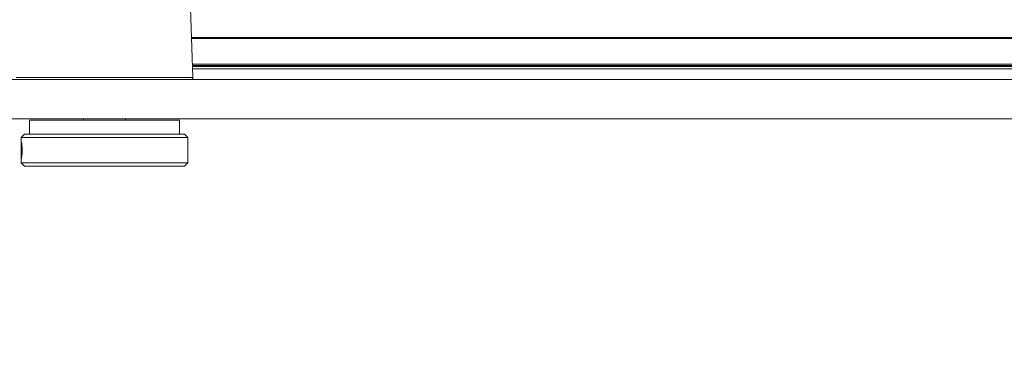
# Model space of a CAD drawing. Header units: feet. Extents: x 0 to 152508, y 0 to 59424.
# Tile 74 of 105: x 152382.097 to 152382.834, y 59280.453 to 59280.714. Entities that reach past the tile are written whole.
import ezdxf
from ezdxf import colors
from ezdxf.entities.mleader import LeaderData, LeaderLine
from ezdxf.math import Vec2, Vec3

# ---------------------------------------------------------------- set-up
doc = ezdxf.new("R2010")
doc.units = ezdxf.units.FT
doc.header["$LTSCALE"] = 0.05
doc.header["$MEASUREMENT"] = 0
doc.layers.add('Bridge plan$0$SC_Scratch7', color=252, linetype='Continuous', lineweight=0)
doc.layers.add('Trellis Base$0$L-ANNO-NOTE', color=30, linetype='Continuous')
doc.styles.add('Trellis Base$0$ARIAL', font='arial.ttf', dxfattribs={"width": 0.9})

# ---------------------------------------------------------------- blocks, each defined once
blk = doc.blocks.new('Bridge plan$0$HIGH ST SCREENWALL_2 PANEL PLAN_1')
at = {"layer": 'Bridge plan$0$SC_Scratch7', "lineweight": 0}
for p, q in [((-2.39595, 0.2949), (-2.39845, 0.2924)), ((-2.39595, 0.2949), (-2.39845, 0.2924)), ((-2.39845, 0.2924), (-2.39845, 0.28841)), ((-2.39845, 0.2924), (-2.27345, 0.2924)), ((-2.39845, 0.2924), (-2.39845, 0.28841)), ((-2.39845, 0.2924), (-2.27345, 0.2924)), ((-2.39845, 0.28841), (-2.39845, 0.27756)), ((-2.39845, 0.28841), (-2.39845, 0.27756)), ((-2.39595, 0.2949), (-2.27595, 0.2949)), ((-2.39595, 0.2949), (-2.27595, 0.2949)), ((-2.27345, 0.2924), (-2.27595, 0.2949)), ((-2.27345, 0.2924), (-2.27595, 0.2949)), ((-2.27345, 0.28833), (-2.27345, 0.2924)), ((-2.27345, 0.28833), (-2.27345, 0.2924)), ((-2.27345, 0.27736), (-2.27345, 0.28833)), ((-2.27345, 0.27736), (-2.27345, 0.28833)), ((-2.39845, 0.27736), (-2.39845, 0.27329)), ((-2.39845, 0.27736), (-2.39845, 0.27329)), ((-2.39845, 0.27329), (-2.39595, 0.27079)), ((-2.39845, 0.27329), (-2.27345, 0.27329)), ((-2.39845, 0.27329), (-2.39595, 0.27079)), ((-2.39845, 0.27329), (-2.27345, 0.27329)), ((-2.27595, 0.27079), (-2.27345, 0.27329)), ((-2.27595, 0.27079), (-2.27345, 0.27329)), ((-2.27345, 0.27329), (-2.27345, 0.27736)), ((-2.27345, 0.27329), (-2.27345, 0.27736)), ((-2.39595, 0.27079), (-2.27595, 0.27079)), ((-2.39595, 0.27079), (-2.27595, 0.27079)), ((-2.3922, 0.27079), (-2.3922, 0.26037)), ((-2.3922, 0.27079), (-2.3922, 0.26037)), ((-2.2797, 0.26037), (-2.2797, 0.27079)), ((-2.2797, 0.26037), (-2.2797, 0.27079)), ((-4.33074, 0.25944), (-0.34116, 0.25931)), ((-2.2797, 0.26037), (-2.3922, 0.26037)), ((-2.2797, 0.26037), (-2.3922, 0.26037)), ((-2.35157, 0.26037), (-2.35157, 0.25938)), ((-2.35157, 0.26037), (-2.35157, 0.25938)), ((-2.32032, 0.25938), (-2.32032, 0.26037)), ((-2.32032, 0.25938), (-2.32032, 0.26037)), ((-4.33074, 0.22994), (-0.34116, 0.22981)), ((-2.33595, 0.22834), (-2.40224, 0.22834)), ((-2.33595, 0.22834), (-2.40224, 0.22834)), ((-2.26966, 0.22834), (-2.33595, 0.22834)), ((-2.26966, 0.22834), (-2.33595, 0.22834)), ((-2.27362, 0.11521), (-2.26966, 0.22834)), ((-2.27362, 0.11521), (-2.26966, 0.22834)), ((-2.26989, 0.22202), (-0.49868, 0.22196)), ((-2.26989, 0.22202), (-0.49868, 0.22196)), ((-0.51304, 0.2185), (-2.27001, 0.21855)), ((-0.51304, 0.2185), (-2.27001, 0.21855)), ((-0.51304, 0.21932), (-2.26998, 0.21937)), ((-0.51304, 0.21932), (-2.26998, 0.21937)), ((-2.26995, 0.22029), (-0.49741, 0.22023)), ((-2.26995, 0.22029), (-0.49741, 0.22023)), ((-0.51304, 0.1993), (-2.27068, 0.19936)), ((-0.51304, 0.1993), (-2.27068, 0.19936)), ((-0.51304, 0.19848), (-2.27071, 0.19854)), ((-0.51304, 0.19848), (-2.27071, 0.19854))]:
    blk.add_line(p, q, dxfattribs=at)
blk.add_arc((-2.2713, 0.2284), 0.00164, 357.99814, 64.26157, dxfattribs=at)
blk.add_arc((-2.2713, 0.2284), 0.00164, 357.99814, 64.26157, dxfattribs=at)
for points, knots in [([(-2.39837, 0.28285), (-2.39837, 0.28358), (-2.39838, 0.28504), (-2.39843, 0.28698), (-2.39846, 0.28846), (-2.39843, 0.28932), (-2.39833, 0.28944), (-2.39815, 0.28882), (-2.39794, 0.28754), (-2.39775, 0.28572), (-2.39766, 0.28358), (-2.39768, 0.28136), (-2.39781, 0.27931), (-2.39801, 0.27766), (-2.39822, 0.27658), (-2.39837, 0.27621), (-2.39845, 0.27659), (-2.39845, 0.27766), (-2.39841, 0.27932), (-2.39837, 0.28115), (-2.39837, 0.28236), (-2.39837, 0.28285)], [0, 0, 0, 0, 0.05349, 0.106973, 0.160639, 0.214425, 0.268013, 0.321396, 0.374882, 0.428622, 0.482371, 0.535868, 0.589245, 0.642821, 0.696604, 0.750282, 0.803706, 0.857123, 0.910789, 0.964575, 1, 1, 1, 1]), ([(-2.39837, 0.28285), (-2.39837, 0.28358), (-2.39838, 0.28504), (-2.39843, 0.28698), (-2.39846, 0.28846), (-2.39843, 0.28932), (-2.39833, 0.28944), (-2.39815, 0.28882), (-2.39794, 0.28754), (-2.39775, 0.28572), (-2.39766, 0.28358), (-2.39768, 0.28136), (-2.39781, 0.27931), (-2.39801, 0.27766), (-2.39822, 0.27658), (-2.39837, 0.27621), (-2.39845, 0.27659), (-2.39845, 0.27766), (-2.39841, 0.27932), (-2.39837, 0.28115), (-2.39837, 0.28236), (-2.39837, 0.28285)], [0, 0, 0, 0, 0.05349, 0.106973, 0.160639, 0.214425, 0.268013, 0.321396, 0.374882, 0.428622, 0.482371, 0.535868, 0.589245, 0.642821, 0.696604, 0.750282, 0.803706, 0.857123, 0.910789, 0.964575, 1, 1, 1, 1]), ([(-2.27346, 0.27736), (-2.27345, 0.27748), (-2.27345, 0.27793), (-2.27349, 0.27934), (-2.27353, 0.28136), (-2.27353, 0.2836), (-2.2735, 0.28571), (-2.27346, 0.2874), (-2.27346, 0.28806), (-2.27345, 0.28833)], [0, 0, 0, 0, 0.060728, 0.225586, 0.390819, 0.555445, 0.719428, 0.883736, 1, 1, 1, 1]), ([(-2.27346, 0.27736), (-2.27345, 0.27748), (-2.27345, 0.27793), (-2.27349, 0.27934), (-2.27353, 0.28136), (-2.27353, 0.2836), (-2.2735, 0.28571), (-2.27346, 0.2874), (-2.27346, 0.28806), (-2.27345, 0.28833)], [0, 0, 0, 0, 0.060728, 0.225586, 0.390819, 0.555445, 0.719428, 0.883736, 1, 1, 1, 1])]:
    blk.add_open_spline(points, degree=3, knots=knots, dxfattribs=at)
blk = doc.blocks.new('Bridge plan')
at = {"layer": 'Bridge plan$0$SC_Scratch7', "lineweight": -3, "extrusion": (0, 0, -1), "rotation": 180.0002309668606}
blk.add_blockref('Bridge plan$0$HIGH ST SCREENWALL_2 PANEL PLAN_1', (-1828123.55939, 711482.16228), dxfattribs=at)
blk = doc.blocks.new('Trellis Base')
blk.add_blockref('Bridge plan', (-1675739.06326, -652201.2631))
at = {"layer": 'Trellis Base$0$L-ANNO-NOTE'}
ml = blk.add_multileader_mtext('Standard', dxfattribs=at)
ml.set_content('W. LIVINGSTON AVENUE', color=11, style='Trellis Base$0$ARIAL')
ml.set_leader_properties()
ml.build(insert=Vec2(0, 0))
ml.multileader.update_dxf_attribs({"has_dogleg": 0, "dogleg_length": 0.36, "arrow_head_size": 1.25, "scale": 10})
ctx = ml.context
ctx.base_point, ctx.scale, ctx.char_height, ctx.arrow_head_size, ctx.landing_gap_size, ctx.plane_origin, ctx.plane_x_axis, ctx.plane_y_axis = Vec3(152493.43334, 59387.86988), 10, 1.25, 1.25, 0.5, Vec3(152496.48171, 59382.31385), Vec3(0.234739, 0.972058), Vec3(-0.972058, 0.234739)
notes = []
notes.append((ctx, [(0, (0, 0, 0), (0, 0), (1, 0), 1, [])]))
ctx.mtext.insert, ctx.mtext.text_direction, ctx.mtext.rotation, ctx.mtext.flow_direction = Vec3(152492.93282, 59388.50512), Vec3(0.234739, 0.972058), 1.333846, 5
ml = blk.add_multileader_mtext('Standard', dxfattribs=at)
ml.set_content('S. FRONT STREET', color=11, style='Trellis Base$0$ARIAL')
ml.set_leader_properties()
ml.build(insert=Vec2(0, 0))
ml.multileader.update_dxf_attribs({"has_dogleg": 0, "dogleg_length": 0.36, "arrow_head_size": 1.25, "scale": 10})
ctx = ml.context
ctx.base_point, ctx.scale, ctx.char_height, ctx.arrow_head_size, ctx.landing_gap_size, ctx.plane_origin = Vec3(152391.69845, 59316.60245), 10, 1.25, 1.25, 0.5, Vec3(152387.01324, 59312.33504)
notes.append((ctx, [(0, (0, 0, 0), (0, 0), (1, 0), 1, [])]))
ctx.mtext.insert, ctx.mtext.flow_direction = Vec3(152392.19845, 59317.2381), 5
for ctx, leaders in notes:
    for number, flags, end, landing, length, lines in leaders:
        leader = LeaderData()
        leader.index, (leader.has_last_leader_line, leader.has_dogleg_vector, leader.attachment_direction) = number, flags
        leader.last_leader_point, leader.dogleg_vector, leader.dogleg_length = Vec3(end), Vec3(landing), length
        for number, points, colour, breaks in lines:
            line = LeaderLine()
            line.index, line.vertices, line.color, line.breaks = number, Vec3.list(points), colors.encode_raw_color(colour), breaks
            leader.lines.append(line)
        ctx.leaders.append(leader)

msp = doc.modelspace()

# ---------------------------------------------------------------- block references
msp.add_blockref('Trellis Base', (0, 0))

doc.saveas('drawing.dxf')
